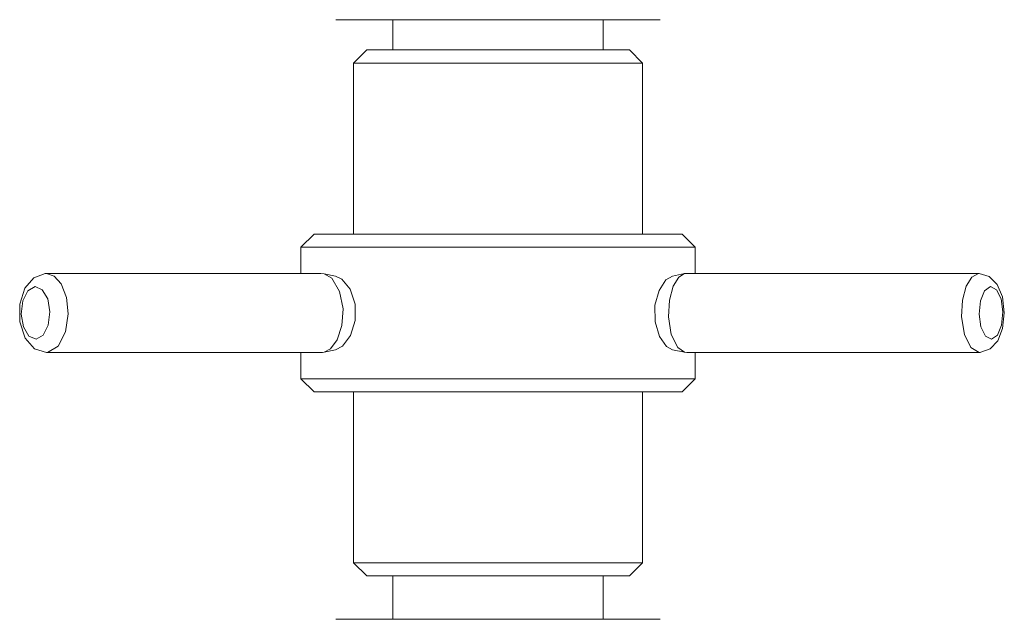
# Model space of a CAD drawing. Header units: millimetres. Extents: x 3925 to 5043, y -86 to 778.
# Tile 22 of 164: x 4171 to 4189, y 225 to 236. Entities that reach past the tile are written whole.
import ezdxf

# ---------------------------------------------------------------- set-up
doc = ezdxf.new("R2010")
doc.units = ezdxf.units.MM
doc.header["$LTSCALE"] = 46.255
doc.layers.add('140-155102-0DXF_CONTINUOUS_LINE', color=7, linetype='CONTINUOUS')

msp = doc.modelspace()

# ---------------------------------------------------------------- linework, layer by layer
at = {"layer": '140-155102-0DXF_CONTINUOUS_LINE', "color": 7, "linetype": 'Continuous', "lineweight": 0}
for p, q in [((4182.8854, 235.9037), (4176.712, 235.9037)), ((4177.7987, 235.9037), (4177.7987, 235.3287)), ((4181.7987, 235.3287), (4181.7987, 235.9037)), ((4177.2987, 235.3287), (4177.0487, 235.0787)), ((4182.2986, 235.3287), (4177.2989, 235.3287)), ((4182.2987, 235.3287), (4182.5487, 235.0787)), ((4177.0487, 235.0787), (4182.5487, 235.0787)), ((4177.0487, 231.8287), (4177.0487, 235.0787)), ((4182.5487, 231.8287), (4182.5487, 235.0787)), ((4176.2987, 231.8287), (4176.0487, 231.5787)), ((4183.2986, 231.8287), (4176.2988, 231.8287)), ((4183.2987, 231.8287), (4183.5487, 231.5787)), ((4176.0487, 231.5787), (4183.5487, 231.5787)), ((4176.0487, 231.5787), (4176.0487, 231.0782)), ((4183.5487, 231.5787), (4183.5487, 231.0757)), ((4176.4247, 231.0782), (4171.1924, 231.0782)), ((4176.4874, 231.0737), (4176.4247, 231.0782)), ((4176.7044, 231.0277), (4176.4874, 231.0737)), ((4176.8276, 230.9676), (4176.7043, 231.0253)), ((4183.1159, 231.0296), (4183.3482, 231.0757)), ((4183.3657, 231.0782), (4183.3482, 231.0757)), ((4183.3657, 231.0782), (4188.9423, 231.0782)), ((4188.9423, 231.0782), (4188.955, 231.0787)), ((4170.9883, 230.8283), (4171.1273, 230.7697)), ((4189.0565, 230.75), (4189.1696, 230.8283)), ((4182.861, 230.7581), (4182.7838, 230.475)), ((4188.9778, 230.5596), (4189.0565, 230.75)), ((4170.697, 230.1579), (4170.6966, 230.4965)), ((4170.7253, 230.3081), (4170.756, 230.5596)), ((4188.9525, 230.3081), (4188.9778, 230.5596)), ((4171.2717, 230.3493), (4171.241, 230.0978)), ((4189.4036, 230.3493), (4189.3782, 230.0978)), ((4171.241, 230.0978), (4171.1457, 229.9073)), ((4176.9933, 229.8994), (4177.0815, 230.1825)), ((4171.1457, 229.9073), (4171.0087, 229.829)), ((4189.1865, 229.829), (4189.0717, 229.8877)), ((4183.0037, 229.6896), (4183.116, 229.63)), ((4171.2078, 229.5787), (4171.2232, 229.5792)), ((4171.2232, 229.5792), (4176.4555, 229.5792)), ((4176.0487, 229.5792), (4176.0487, 229.0787)), ((4176.4555, 229.5792), (4176.4874, 229.5837)), ((4176.7044, 229.6297), (4176.4874, 229.5837)), ((4183.1159, 229.6278), (4183.3482, 229.5817)), ((4183.3482, 229.5817), (4183.3911, 229.5792)), ((4188.9676, 229.5792), (4183.3911, 229.5792)), ((4183.5487, 229.5817), (4183.5487, 229.0787)), ((4176.0487, 229.0787), (4183.5487, 229.0787)), ((4176.2987, 228.8287), (4176.0487, 229.0787)), ((4183.2987, 228.8287), (4183.5487, 229.0787)), ((4176.299, 228.8287), (4183.2985, 228.8287)), ((4177.0487, 228.8287), (4177.0487, 225.5787)), ((4182.5487, 228.8287), (4182.5487, 225.5787)), ((4182.5487, 225.5787), (4177.0487, 225.5787)), ((4177.2987, 225.3287), (4177.0487, 225.5787)), ((4182.2987, 225.3287), (4182.5487, 225.5787)), ((4177.2988, 225.3287), (4182.2987, 225.3287)), ((4177.7987, 224.5037), (4177.7987, 225.3287)), ((4181.7987, 224.5037), (4181.7987, 225.3287)), ((4176.712, 224.5037), (4182.8854, 224.5037))]:
    msp.add_line(p, q, dxfattribs=at)
for points in [[(4170.6966, 230.4965), (4170.7939, 230.8001), (4170.9634, 230.9982), (4171.1805, 231.0778)], [(4171.1805, 231.0778), (4171.1896, 231.0783), (4171.1987, 231.0786), (4171.2078, 231.0787)], [(4171.2078, 231.0787), (4171.3528, 231.0303), (4171.4862, 230.8796), (4171.5852, 230.6226), (4171.6179, 230.3091), (4171.5675, 229.9683), (4171.4304, 229.6987), (4171.2232, 229.5792)], [(4176.7841, 230.7373), (4176.6363, 230.9873), (4176.4874, 231.0737)], [(4183.1159, 231.0298), (4182.9932, 230.958), (4182.861, 230.7581)], [(4183.3482, 231.0757), (4183.2353, 231.0085), (4183.1306, 230.8399)], [(4188.9423, 231.0782), (4188.8119, 231.0085), (4188.7072, 230.8399), (4188.6343, 230.5702), (4188.618, 230.253), (4188.671, 229.9201), (4188.793, 229.67), (4188.955, 229.5787)], [(4188.955, 231.0787), (4189.1453, 231.0241), (4189.2965, 230.8707), (4189.395, 230.6315), (4189.4307, 230.3301)], [(4170.756, 230.5596), (4170.8513, 230.75), (4170.9883, 230.8283)], [(4177.0815, 230.1825), (4177.0778, 230.4981), (4176.9825, 230.7785), (4176.8276, 230.9676)], [(4183.1306, 230.8399), (4183.0578, 230.5702), (4183.0415, 230.253), (4183.0944, 229.9201)], [(4189.1696, 230.8283), (4189.2844, 230.7697), (4189.369, 230.5955), (4189.4036, 230.3493)], [(4171.1273, 230.7697), (4171.2298, 230.5955), (4171.2717, 230.3493)], [(4176.7402, 229.8174), (4176.8285, 230.0872), (4176.8482, 230.4044), (4176.7841, 230.7373)], [(4182.7838, 230.475), (4182.787, 230.1593), (4182.8703, 229.8788), (4183.0037, 229.6896)], [(4171.0087, 229.829), (4170.8697, 229.8877), (4170.7672, 230.0619), (4170.7253, 230.3081)], [(4189.0717, 229.8877), (4188.9871, 230.0619), (4188.9525, 230.3081)], [(4189.4307, 230.3301), (4189.3967, 230.0328), (4189.3046, 229.7997), (4189.1648, 229.6461), (4188.9841, 229.5799)], [(4171.2078, 229.5787), (4170.9811, 229.6472), (4170.7998, 229.8467), (4170.697, 230.1579)], [(4189.3782, 230.0978), (4189.2996, 229.9073), (4189.1865, 229.829)], [(4176.7044, 229.6295), (4176.8399, 229.6995), (4176.9933, 229.8994)], [(4183.0944, 229.9201), (4183.2164, 229.67), (4183.3482, 229.5817)], [(4176.4874, 229.5837), (4176.6134, 229.6489), (4176.7402, 229.8174)], [(4188.9841, 229.5799), (4188.9744, 229.5792), (4188.9647, 229.5788), (4188.955, 229.5787)]]:
    msp.add_lwpolyline(points, dxfattribs=at)

doc.saveas('drawing.dxf')
